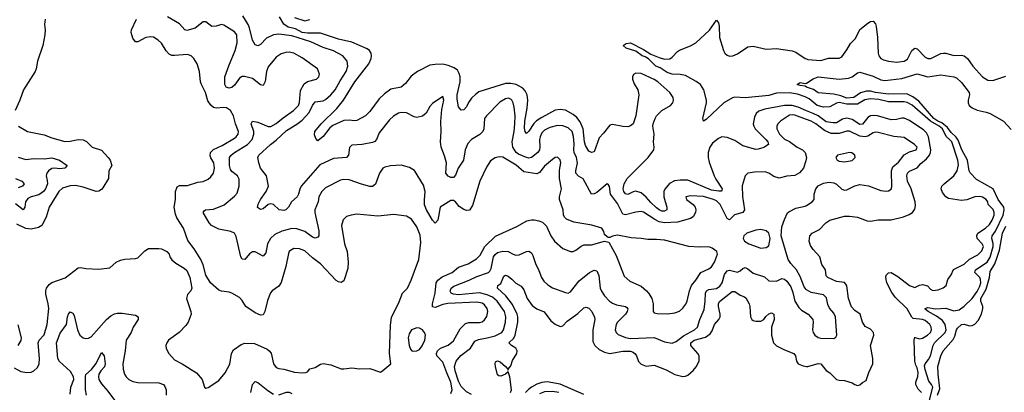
# Model space of a CAD drawing. Header units: inches. Extents: x 1552611 to 1694776, y 811966 to 917215.
# Tile 138 of 256: x 1593963 to 1601517, y 865212 to 868067. Entities that reach past the tile are written whole.
import ezdxf

# ---------------------------------------------------------------- set-up
doc = ezdxf.new("R2010")
doc.units = ezdxf.units.IN
doc.header["$MEASUREMENT"] = 0
doc.layers.add('B5896', color=7, linetype='Continuous')
doc.layers.add('B6806', color=7, linetype='Continuous')

msp = doc.modelspace()

# ---------------------------------------------------------------- linework, layer by layer
at = {"layer": 'B5896', "color": 5}
for points, elevation in [([(1593919.9, 865399.9), (1593971.3, 865370), (1594017.2, 865362.8), (1594050, 865366.4), (1594070, 865375.5), (1594098.4, 865401.6), (1594110.9, 865429.1), (1594114, 865470), (1594105.4, 865590), (1594112.6, 865610), (1594150, 865652.2), (1594173.8, 865730), (1594185.3, 865854.7), (1594182, 865890), (1594164, 865964), (1594163.5, 865990), (1594169.3, 866010.7), (1594190, 866038.6), (1594210, 866052), (1594310.6, 866089.4), (1594410, 866166), (1594430, 866167.7), (1594470, 866159.1), (1594570, 866154.9), (1594653.6, 866166.4), (1594704, 866210), (1594735.1, 866224.9), (1594770, 866231.8), (1594850, 866236.5), (1594870, 866242.6), (1594923.2, 866296.8), (1594950, 866313.8), (1595030, 866314.4), (1595050.6, 866310), (1595091, 866291), (1595108.7, 866270), (1595114.6, 866250), (1595130, 866227), (1595160.8, 866200.8), (1595223.4, 866163.4), (1595244.8, 866144.8), (1595268.5, 866090), (1595284, 866010), (1595274.8, 865990), (1595250, 865961.2), (1595242, 865930), (1595274.9, 865830), (1595277.1, 865810), (1595256.4, 865750), (1595237.5, 865722.5), (1595185.5, 865670), (1595103.8, 865610), (1595090.4, 865590), (1595084.4, 865570), (1595087.2, 865547.2), (1595108.2, 865510), (1595150, 865460.3), (1595210.2, 865430.2), (1595319.4, 865359.4), (1595363.1, 865310), (1595381, 865250), (1595390, 865244), (1595410, 865248), (1595490, 865302.4), (1595539.5, 865360.5), (1595573.9, 865426.1), (1595588.7, 865510), (1595604.2, 865535.8), (1595662.8, 865577.2), (1595690, 865587.9), (1595764.2, 865584.2), (1595862.2, 865542.2), (1595878, 865530), (1595891, 865511), (1595910, 865430.8), (1595930, 865401.3), (1595950, 865393.4), (1595990, 865389.2), (1596070, 865364.6), (1596130, 865359.6), (1596157.4, 865362.6), (1596171.3, 865368.7), (1596190, 865390.7), (1596230, 865402), (1596270, 865427.3), (1596290, 865431.8), (1596350, 865421.7), (1596430, 865391.3), (1596450, 865390.2), (1596510, 865400.2), (1596570, 865390.2), (1596650, 865394.7), (1596730, 865366), (1596750, 865379.1), (1596809.5, 865430), (1596799.8, 865510), (1596806.9, 865726.9), (1596815.4, 865784.6), (1596875.4, 865904.6), (1596899.8, 865970), (1596937.2, 866010), (1596966, 866070), (1597026, 866230), (1597041.4, 866358.6), (1597035.8, 866415.8), (1597010, 866479.7), (1596970, 866538), (1596930, 866561.7), (1596833.4, 866573.4), (1596710, 866561), (1596550, 866575.4), (1596504.7, 866570), (1596470, 866558.7), (1596445.8, 866534.2), (1596432.9, 866490), (1596455.8, 866350), (1596476.3, 866290), (1596483.7, 866210), (1596480, 866160), (1596450, 866064.5), (1596430, 866054), (1596410, 866057.6), (1596390, 866067.8), (1596270, 866196.8), (1596210, 866240.8), (1596150, 866294.8), (1596110, 866312.2), (1596066.8, 866313.2), (1596040.7, 866299.3), (1596030.2, 866289.8), (1596024.1, 866275.9), (1596004.2, 866175.8), (1595970, 866053.6), (1595950, 866025.1), (1595899.3, 865990), (1595886.2, 865973.8), (1595864.3, 865915.7), (1595844.2, 865830), (1595830, 865806), (1595810, 865802.6), (1595770, 865821.1), (1595697.6, 865870), (1595670, 865915.6), (1595650, 865937.4), (1595590, 865971.1), (1595570, 865978.3), (1595510, 865986.4), (1595490, 865994.8), (1595427.8, 866050), (1595391.2, 866110), (1595369.6, 866189.6), (1595352.3, 866230), (1595302, 866310), (1595253.9, 866373.9), (1595220.5, 866470), (1595168.7, 866548.7), (1595157, 866577), (1595148.3, 866630), (1595159.1, 866690), (1595158.2, 866750), (1595170, 866785.5), (1595190, 866795.2), (1595250, 866797.6), (1595330, 866820.9), (1595370, 866827.4), (1595410, 866846), (1595430, 866862), (1595449.8, 866890.2), (1595457.7, 866930), (1595452, 866970), (1595428.5, 867008.5), (1595424, 867024), (1595426.9, 867050), (1595448.4, 867071.6), (1595517.1, 867102.9), (1595610, 867158.9), (1595624.2, 867170), (1595638.2, 867190), (1595640.7, 867210), (1595618.5, 867270), (1595603.1, 867330), (1595578.9, 867370), (1595550.5, 867390.5), (1595530, 867395), (1595470, 867389.9), (1595450, 867394.8), (1595430, 867411.9), (1595405.7, 867445.7), (1595388.7, 867510), (1595356.8, 867570), (1595350.9, 867590), (1595342.4, 867670), (1595325.6, 867730), (1595299.6, 867770), (1595279.5, 867790), (1595250, 867801.1), (1595150, 867792.8), (1595130, 867793.8), (1595110, 867802.4), (1595087.5, 867827.5), (1595050, 867886.9), (1595026.3, 867910), (1594990, 867931.9), (1594970, 867936.8), (1594930, 867931.3), (1594870, 867896.8), (1594850, 867897.4), (1594830, 867925.1), (1594817.7, 867970), (1594820.7, 867990), (1594859.3, 868070)], 880), ([(1594157.3, 868070), (1594153.4, 868030), (1594158.4, 867990), (1594155.8, 867950), (1594140.4, 867870), (1594100.3, 867750), (1594090.2, 867689.8), (1594082, 867670), (1593992, 867530), (1593964.6, 867450), (1593928.5, 867371.5)], 880), ([(1597270, 865202.6), (1597280.9, 865230), (1597270.9, 865290), (1597239.7, 865359.7), (1597210, 865442.3), (1597162.3, 865490), (1597160.7, 865510), (1597167.5, 865530), (1597190.5, 865549.5), (1597250, 865573.9), (1597290, 865605.4), (1597342.7, 865697.3), (1597382.4, 865737.6), (1597410, 865746.7), (1597490, 865745.9), (1597510, 865752.1), (1597530, 865765.8), (1597547.8, 865792.2), (1597554.3, 865830), (1597550, 865852.6), (1597530, 865881.7), (1597510, 865894), (1597470, 865902.4), (1597248.4, 865891.6), (1597210, 865883.4), (1597150, 865861), (1597130, 865866.9), (1597128.9, 865888.9), (1597149.3, 865970), (1597157, 866050), (1597170.7, 866070), (1597203.3, 866096.7), (1597279.8, 866130), (1597330, 866170.9), (1597404.8, 866195.2), (1597466.4, 866233.6), (1597496.7, 866263.3), (1597532.8, 866330), (1597612.2, 866407.8), (1597777.1, 866482.9), (1597854.5, 866525.5), (1597890, 866534), (1597910, 866533.8), (1597946.1, 866526.1), (1597974.5, 866514.5), (1598003.9, 866483.9), (1598039.1, 866410), (1598066.3, 866370), (1598130, 866314.6), (1598190, 866290.4), (1598210, 866291.8), (1598230, 866301.7), (1598270, 866332.4), (1598290, 866342), (1598350, 866342.6), (1598450, 866368.5), (1598483, 866363), (1598540.2, 866260.2), (1598601.7, 866101.7), (1598643.6, 866063.6), (1598730, 866024.9), (1598771.7, 865990), (1598790, 865968.2), (1598812, 865930), (1598823.8, 865890), (1598824, 865830), (1598830, 865821), (1598854.4, 865814.4), (1598934, 865814), (1598990, 865819.5), (1599025.7, 865834.3), (1599050, 865855.3), (1599073.4, 865886.6), (1599083.5, 865910), (1599102.5, 865990), (1599118.4, 866030), (1599151.7, 866070), (1599190, 866128.7), (1599250, 866156.5), (1599270, 866173.4), (1599293.3, 866210), (1599316.2, 866270), (1599310.9, 866290.9), (1599276.5, 866316.5), (1599250, 866325.4), (1599175.6, 866324.4), (1599098, 866330), (1598910, 866377.3), (1598850, 866383.7), (1598782.4, 866382.4), (1598730, 866391.2), (1598654.1, 866394.1), (1598550, 866416.2), (1598512.4, 866407.6), (1598490, 866397.2), (1598479, 866399), (1598470, 866402), (1598450, 866422), (1598444.7, 866444.7), (1598429, 866469), (1598352.8, 866492.8), (1598215.3, 866515.3), (1598159.2, 866539.2), (1598144.5, 866550), (1598135.6, 866570), (1598133.3, 866610), (1598104.2, 866690), (1598104.5, 866710), (1598120.3, 866770), (1598105.6, 866850), (1598105.4, 866914.6), (1598113.5, 866970), (1598110, 866992.3), (1598090, 867014.7), (1598070, 867011.1), (1598050, 866995.4), (1597990, 866944.4), (1597950, 866895.2), (1597930, 866886.4), (1597830, 866902), (1597772.3, 866952.3), (1597670, 867013.5), (1597642.7, 867017.3), (1597610, 867008.6), (1597575.6, 866984.4), (1597543.8, 866936.2), (1597493.4, 866830), (1597435.8, 866644.2), (1597413, 866607), (1597390, 866603.5), (1597370, 866612.8), (1597335.7, 866635.7), (1597307.3, 866670), (1597290, 866680.4), (1597270, 866682), (1597189.3, 866630), (1597172.2, 866530), (1597150, 866508), (1597130, 866531.3), (1597085, 866610), (1597069.4, 866649.4), (1597067.5, 866687.5), (1597073.2, 866750), (1597059.8, 866799.8), (1596990.8, 866910.8), (1596954.1, 866934.1), (1596890, 866951.5), (1596807.6, 866947.6), (1596763.6, 866936.4), (1596750, 866928.7), (1596724.3, 866890), (1596693.9, 866806.1), (1596670, 866787.7), (1596650, 866788.9), (1596585.9, 866805.9), (1596490, 866839.8), (1596450, 866842.6), (1596423.7, 866836.3), (1596310, 866778.7), (1596280.2, 866750), (1596257.7, 866710), (1596253.4, 866670), (1596227.8, 866610), (1596226.2, 866590), (1596257.2, 866450), (1596257.4, 866410), (1596250, 866400.5), (1596230, 866392.4), (1596210, 866399.3), (1596150, 866444.9), (1596090, 866464.1), (1596050, 866465.8), (1595973.3, 866446.7), (1595920.3, 866419.7), (1595886.7, 866390), (1595865, 866350), (1595850, 866280.9), (1595830, 866255.1), (1595770, 866286.9), (1595750, 866286.9), (1595726.2, 866273.8), (1595690, 866229.5), (1595670, 866232), (1595658.9, 866250), (1595624.7, 866404.7), (1595611.4, 866431.4), (1595583.2, 866443.2), (1595490, 866462.2), (1595434.2, 866490), (1595415.7, 866510), (1595369.7, 866590), (1595376.9, 866603.1), (1595389, 866610), (1595450, 866615.2), (1595531.2, 866648.8), (1595610, 866713.6), (1595630, 866737.6), (1595647.1, 866790), (1595645.9, 866845.9), (1595632.6, 866870), (1595590, 866902.8), (1595579.6, 866919.6), (1595572.4, 866950), (1595571.9, 867010), (1595585.3, 867030), (1595609.8, 867050), (1595710, 867110.1), (1595745.2, 867150), (1595759.6, 867190), (1595758, 867210), (1595738, 867270), (1595748, 867290), (1595790, 867282.2), (1595870, 867247.7), (1595890, 867248.2), (1595930, 867270.8), (1595984.4, 867315.6), (1596063.7, 867370), (1596102, 867410), (1596108.3, 867431.7), (1596116.7, 867523.3), (1596144.4, 867575.6), (1596170, 867594.2), (1596240.9, 867610), (1596258, 867630), (1596262, 867650), (1596247.6, 867690), (1596130, 867774.5), (1596066, 867810), (1596030, 867817.8), (1596003.7, 867816.3), (1595970, 867806), (1595930, 867779.7), (1595870, 867705.1), (1595856.6, 867670), (1595845.9, 867594.1), (1595830, 867563.5), (1595810, 867566.8), (1595750, 867617.2), (1595687.3, 867632.7), (1595670, 867631.8), (1595650, 867619.8), (1595610, 867564.8), (1595590, 867547.8), (1595570, 867542.8), (1595547.8, 867550), (1595535.6, 867570), (1595537.8, 867630), (1595567.1, 867712.9), (1595616.5, 867830), (1595630.7, 867890.7), (1595628.3, 867950), (1595610, 867974), (1595530, 868025.1), (1595510, 868029.8), (1595470, 868018.3), (1595435.8, 868015.8), (1595390, 868050.8), (1595370, 868049.8), (1595310, 868000.9), (1595244.7, 867984.7), (1595229.8, 867989.8), (1595190, 868035.6), (1595095.6, 868090)], 860), ([(1600000, 867302.6), (1599910, 867335.9), (1599890, 867338.5), (1599870, 867334.9), (1599800.3, 867290), (1599778.5, 867270), (1599771.1, 867250), (1599772.7, 867230), (1599792.6, 867190), (1599830, 867152.6), (1599870, 867132.9), (1599928.7, 867090), (1599969.4, 867069.4), (1599989.3, 867049.3), (1599999.2, 867010), (1599995.5, 866984.5), (1599975.6, 866930), (1599946.6, 866893.4), (1599910, 866872.3), (1599850, 866867.1), (1599790, 866853.7), (1599750, 866865.1), (1599710, 866891.1), (1599681.8, 866901.8), (1599600.5, 866899.5), (1599550, 866889.6), (1599528.5, 866870), (1599507.3, 866792.7), (1599508.1, 866711.9), (1599523.5, 866610), (1599510.6, 866589.4), (1599448, 866572), (1599410, 866533.3), (1599390, 866544.4), (1599338.1, 866650), (1599310, 866678.3), (1599286, 866690), (1599210, 866710.9), (1599110, 866716.2), (1599074, 866710), (1599078.4, 866690), (1599131, 866651), (1599146.4, 866630), (1599151, 866610), (1599147.8, 866590), (1599130, 866556.8), (1599110, 866544.5), (1599010, 866515), (1598910, 866511.2), (1598870, 866519), (1598835, 866535), (1598750, 866592.3), (1598730, 866595.9), (1598690, 866593.2), (1598610, 866570.5), (1598590, 866577.1), (1598550, 866657.4), (1598497, 866730), (1598488.2, 866788.2), (1598481.2, 866801.2), (1598470, 866809.5), (1598390, 866742), (1598370, 866732.8), (1598349.2, 866730), (1598286.4, 866846.4), (1598250, 866869), (1598230.7, 866890), (1598228.6, 866910), (1598242.1, 866970), (1598235.6, 867010), (1598217.1, 867050), (1598213.5, 867070), (1598216.9, 867116.9), (1598212.1, 867172.1), (1598200.5, 867210), (1598170, 867238.9), (1598130, 867253.4), (1598090, 867255.2), (1598030, 867240.8), (1597990, 867221.4), (1597970, 867199.3), (1597956.2, 867170), (1597951.9, 867148.1), (1597954.7, 867090), (1597951.3, 867068.7), (1597939.3, 867050), (1597890, 867011.5), (1597870, 867005.7), (1597850, 867011.6), (1597790, 867036), (1597771.1, 867050), (1597747.4, 867090), (1597741, 867130), (1597757.3, 867210), (1597763, 867270), (1597763.2, 867330), (1597756, 867396), (1597749.2, 867429.2), (1597738.2, 867450), (1597730, 867458.2), (1597710, 867464.4), (1597690, 867460.3), (1597645.7, 867434.3), (1597543.6, 867330), (1597529.2, 867310), (1597524.7, 867230), (1597515.2, 867210), (1597492.1, 867187.9), (1597430, 867147.6), (1597401.7, 867118.3), (1597381.7, 867070), (1597367.7, 866990), (1597327.6, 866930), (1597305.4, 866874.6), (1597290, 866858.7), (1597270, 866858.9), (1597250, 866866.9), (1597232.8, 866890), (1597236.2, 866970), (1597223.3, 867023.3), (1597196, 867090), (1597190.7, 867130), (1597197.7, 867210), (1597193, 867287), (1597201.3, 867378.7), (1597216.3, 867450), (1597210, 867479), (1597130, 867425.1), (1597110, 867400.7), (1597081.5, 867350), (1597052.8, 867327.2), (1597010, 867318), (1596990, 867322.2), (1596930, 867352), (1596890, 867356), (1596870, 867349.8), (1596830, 867328.5), (1596799.3, 867300.7), (1596720.1, 867199.9), (1596699.7, 867150), (1596686.6, 867133.4), (1596670, 867125), (1596590, 867110.6), (1596510, 867104.7), (1596492.7, 867087.3), (1596485.2, 867030), (1596470, 867011.2), (1596370, 867002), (1596264.6, 866955.4), (1596122.4, 866790), (1596110.9, 866769.1), (1596101.4, 866730), (1596090.6, 866709.4), (1596048.2, 866670), (1596025.3, 866630), (1596004.4, 866610), (1595990, 866603.5), (1595954, 866610), (1595910, 866649.7), (1595890, 866656.5), (1595868.2, 866650), (1595830, 866617), (1595810, 866612.7), (1595787.3, 866627.3), (1595792.9, 866652.9), (1595809.8, 866690), (1595854.2, 866750), (1595871, 866791), (1595856.9, 866870), (1595811, 866930), (1595796.4, 866970), (1595789.8, 867010), (1595797.4, 867030), (1595888.2, 867111.8), (1595930, 867142.9), (1596010, 867218.4), (1596090, 867265.6), (1596130, 867298.1), (1596184.3, 867355.7), (1596210.4, 867409.6), (1596230, 867438.2), (1596290, 867445.9), (1596310, 867455.9), (1596350, 867490.1), (1596382.2, 867530), (1596420.5, 867599.5), (1596467.3, 867670), (1596481.4, 867710), (1596476.1, 867750), (1596441.7, 867790), (1596370, 867829.2), (1596290, 867854.9), (1596197, 867897), (1596050, 867943.9), (1595950, 867957.3), (1595910, 867951.7), (1595855.4, 867924.6), (1595810, 867877.8), (1595790, 867867.8), (1595770, 867874), (1595748.5, 867910), (1595725.1, 868005.1), (1595714.6, 868030), (1595675.8, 868095.8)], 840), ([(1600000, 867369.5), (1599936, 867396), (1599890, 867408.8), (1599830.9, 867409.1), (1599678.7, 867381.3), (1599635.1, 867364.9), (1599612.5, 867347.5), (1599599.7, 867320.3), (1599590.7, 867270), (1599594.6, 867250), (1599605.1, 867230), (1599688.4, 867150), (1599701.8, 867130), (1599707.6, 867110), (1599673, 867087), (1599630, 867073.8), (1599610, 867072.6), (1599510, 867101.3), (1599450, 867141.5), (1599390, 867164.2), (1599350, 867168.4), (1599323.2, 867156.8), (1599278.8, 867121.2), (1599257, 867090), (1599245.5, 867050), (1599245.9, 867010), (1599254.1, 866974.1), (1599291.5, 866870), (1599303.9, 866843.9), (1599353.6, 866770), (1599350, 866759.3), (1599345.9, 866754.1), (1599327.8, 866752.2), (1599270, 866760.9), (1599090, 866837.9), (1599030, 866838.4), (1598988, 866832), (1598948.5, 866811.5), (1598911.6, 866768.4), (1598905, 866750), (1598904.2, 866710), (1598928.6, 866630), (1598929.2, 866610.8), (1598910, 866599.9), (1598890, 866600.7), (1598870, 866609.4), (1598850, 866625.9), (1598805.8, 866665.8), (1598770, 866706.9), (1598730, 866740.5), (1598690, 866753.1), (1598670, 866749), (1598630, 866726.4), (1598610, 866732.9), (1598598.4, 866750), (1598592.2, 866770), (1598599.4, 866810), (1598623.9, 866850), (1598784.7, 867010), (1598827.4, 867070), (1598830.9, 867090), (1598825.3, 867130), (1598829.8, 867189.8), (1598820.4, 867250), (1598822.6, 867270), (1598837.3, 867310), (1598849.7, 867330), (1598889.8, 867370), (1598955.8, 867410), (1598974.5, 867430), (1598979.6, 867450), (1598976.9, 867470), (1598951.6, 867510), (1598859.7, 867590), (1598830, 867608.7), (1598730, 867655.8), (1598690, 867657.4), (1598672.1, 867647.9), (1598663.9, 867630), (1598664.5, 867610), (1598676.7, 867576.7), (1598704.7, 867530), (1598712.3, 867490), (1598688.9, 867330), (1598670.3, 867270), (1598650, 867254), (1598630, 867246.6), (1598590, 867247.8), (1598510, 867264.5), (1598490, 867258), (1598443.2, 867196.8), (1598410, 867161.7), (1598370, 867055.1), (1598350.2, 867049.8), (1598330, 867060.4), (1598302.8, 867102.8), (1598295.6, 867130), (1598287.3, 867230), (1598263.5, 867283.5), (1598236.8, 867316.8), (1598210, 867341.2), (1598150, 867372.8), (1598110, 867379.1), (1598070, 867372.7), (1597970, 867318.3), (1597929, 867291), (1597908.6, 867271.4), (1597870, 867211.8), (1597850, 867194.3), (1597839.8, 867210), (1597836, 867236), (1597839.7, 867290), (1597857.4, 867390), (1597860.4, 867450), (1597857.2, 867490), (1597842.2, 867522.2), (1597823, 867543), (1597772.6, 867570), (1597730, 867578.6), (1597690, 867578.8), (1597486.7, 867513.3), (1597462.5, 867497.5), (1597430, 867464.8), (1597406.6, 867433.4), (1597390, 867398.9), (1597370, 867376.9), (1597350, 867374.7), (1597330, 867399.5), (1597318.7, 867458.7), (1597319.7, 867490), (1597342.7, 867590), (1597341.6, 867630), (1597335.7, 867655.7), (1597320.9, 867680.9), (1597297.5, 867697.5), (1597250, 867717), (1597210, 867725.2), (1597150, 867724.4), (1597110, 867717.3), (1597013.8, 867670), (1596965.9, 867634.1), (1596923, 867577), (1596890.6, 867550), (1596810, 867533.5), (1596760.7, 867499.3), (1596720.7, 867459.3), (1596650, 867363), (1596617.1, 867330), (1596550, 867295.1), (1596530, 867291.3), (1596490, 867296.4), (1596450, 867293.6), (1596364.7, 867255.3), (1596342.5, 867237.5), (1596290, 867171.2), (1596250, 867139.3), (1596235.9, 867155.9), (1596224.4, 867184.4), (1596226, 867210), (1596275.8, 867270), (1596394.8, 867385.2), (1596447.2, 867450), (1596534.6, 867590), (1596641.1, 867730), (1596659.2, 867770), (1596662.9, 867790), (1596660.3, 867810), (1596647.4, 867830), (1596630, 867843.5), (1596510, 867894.5), (1596410, 867917.3), (1596270, 867964.5), (1596170, 867964.4), (1596131.1, 867970), (1596078.1, 867998.1), (1596022.4, 868010), (1595990, 868031.7), (1595955.8, 868090)], 820), ([(1596070, 868084.9), (1596150, 868058), (1596190, 868067.4)], 820), ([(1600000, 867470.1), (1599990, 867475.4), (1599930, 867496.8), (1599870, 867505.7), (1599770, 867504.3), (1599710, 867486.6), (1599530, 867467.3), (1599450, 867472.7), (1599431.1, 867468.9), (1599364.5, 867430), (1599230, 867301), (1599208.5, 867288.5), (1599204.8, 867310), (1599232.8, 867430), (1599233.3, 867450), (1599212.8, 867530), (1599185.2, 867570), (1599153.5, 867593.5), (1599070, 867639.7), (1599030, 867648), (1598970, 867648.6), (1598930, 867663.2), (1598876.9, 867696.9), (1598844.7, 867710), (1598786.1, 867766.1), (1598762, 867782), (1598739.3, 867790), (1598690, 867827), (1598615.1, 867850), (1598594, 867870), (1598615.6, 867884.4), (1598650, 867888.5), (1598750, 867838.9), (1598804, 867804), (1598870, 867776.2), (1598910, 867765.2), (1598950, 867767.1), (1598970, 867778.9), (1599010, 867823.1), (1599025.9, 867834.1), (1599110, 867866.3), (1599150.6, 867889.4), (1599254.4, 867985.6), (1599310, 868063.8), (1599323.4, 868043.4), (1599330, 868018), (1599331.7, 867930), (1599362.8, 867830), (1599373.7, 867810), (1599390, 867794.9), (1599410, 867787.6), (1599434, 867790), (1599470, 867804.9), (1599550, 867859.7), (1599590, 867863.8), (1599690, 867842.4), (1599770, 867845.8), (1599890, 867829.4), (1599918.1, 867818.1), (1599990.3, 867770), (1600000, 867766.1)], 780), ([(1600000, 867549.7), (1599999, 867550), (1599990, 867557.2), (1599950, 867562), (1599929.3, 867570), (1599950, 867584.9), (1599990, 867577.1), (1599999.7, 867580.3), (1600000, 867580.6)], 760), ([(1593953.4, 867250), (1594022.8, 867210), (1594150, 867184), (1594210, 867161.5), (1594310, 867134.6), (1594350, 867135.2), (1594410, 867148.5), (1594450, 867145.2), (1594474, 867134), (1594519.1, 867090), (1594590, 867066.4), (1594642.3, 867010), (1594655.6, 866990), (1594668.5, 866950), (1594646, 866910), (1594643.8, 866850), (1594601.2, 866778.8), (1594590, 866765.1), (1594570, 866752.4), (1594550, 866750.8), (1594450, 866784.8), (1594390, 866795.3), (1594350, 866794.8), (1594290, 866776.2), (1594261.8, 866750), (1594188.3, 866630), (1594166.4, 866553.6), (1594133.4, 866490), (1594106.4, 866473.6), (1594050, 866461.2), (1594010, 866466.6), (1593941.1, 866501.1)], 880), ([(1593950, 867012.7), (1594010, 866995.5), (1594070, 867003.7), (1594150, 867001), (1594210, 867009.4), (1594267, 866990), (1594326, 866950), (1594310, 866929.1), (1594270, 866925), (1594230, 866929.9), (1594210, 866926.5), (1594184.7, 866910), (1594170.2, 866890), (1594165.5, 866870), (1594174.4, 866834.4), (1594175.3, 866810), (1594161.2, 866770), (1594145.5, 866750), (1594110, 866723.6), (1594050, 866710.5), (1594023.9, 866696.1), (1594007.9, 866670), (1594001.7, 866630), (1593990, 866609.8), (1593930, 866655.6)], 860), ([(1593930, 866850.8), (1593979.3, 866830), (1593995.8, 866810), (1593984.6, 866790), (1593950, 866778.6)], 840), ([(1600000, 865997.4), (1599998.3, 865998.3), (1599980.7, 866020.7), (1599950, 866099.3), (1599923.6, 866150), (1599878.7, 866198.7), (1599858, 866230), (1599805.2, 866410), (1599810, 866479.1), (1599830, 866534.8), (1599853.8, 866586.2), (1599864.9, 866595.1), (1599917.6, 866622.4), (1599990, 866638.5), (1600000, 866644.3)], 840), ([(1597430, 865194.8), (1597390, 865216.2), (1597350, 865256.5), (1597330, 865296.8), (1597303.3, 865376.7), (1597299.6, 865410), (1597312.5, 865450), (1597347, 865493), (1597420.9, 865550), (1597455.4, 865604.6), (1597483.7, 865616.3), (1597550, 865627.9), (1597610, 865645), (1597661.7, 865670), (1597675.6, 865690), (1597691.4, 865750), (1597693, 865790), (1597682.5, 865830), (1597625.1, 865910), (1597590, 865940.1), (1597550, 865959.6), (1597490, 865972.9), (1597330, 865959.4), (1597290, 865963.2), (1597273.1, 865970), (1597266.5, 865986.5), (1597274.2, 866010), (1597294.4, 866025.6), (1597411, 866070), (1597470, 866100.1), (1597559.3, 866130), (1597570, 866140.2), (1597579.3, 866160.7), (1597596.9, 866250), (1597610, 866268.3), (1597630, 866282.7), (1597670, 866293.8), (1597710, 866290.1), (1597750, 866269.1), (1597770, 866263.5), (1597794.1, 866265.9), (1597850, 866291.2), (1597870, 866294), (1597890, 866279.5), (1597900.5, 866260.5), (1597919.8, 866199.8), (1597946.1, 866146.1), (1597965.2, 866090), (1597983, 866063), (1598014, 866034), (1598052, 866012), (1598150, 865975.6), (1598170, 865971.8), (1598190, 865981.3), (1598255.3, 866064.7), (1598335.1, 866130), (1598370, 866147.4), (1598390, 866143.1), (1598407, 866107), (1598417.5, 866010), (1598426.5, 865986.5), (1598450.2, 865950), (1598487.9, 865910), (1598510, 865895.2), (1598542.4, 865882.4), (1598610.2, 865870.2), (1598622, 865862), (1598629.1, 865850), (1598624, 865830), (1598611.4, 865810), (1598550.2, 865750), (1598538.2, 865730), (1598532.1, 865690), (1598538.6, 865670), (1598554.9, 865654.9), (1598611.3, 865631.3), (1598650, 865623.7), (1598830.6, 865630.6), (1598910, 865598.5), (1598970, 865589.2), (1599000.4, 865599.6), (1599055.6, 865644.4), (1599140.8, 865690), (1599162.6, 865710), (1599180.2, 865770), (1599214.1, 865845.9), (1599222.3, 865910), (1599223.7, 865970), (1599232.1, 865987.9), (1599250, 865999.3), (1599310, 866007), (1599335, 866025), (1599352.3, 866050), (1599370, 866114.2), (1599390, 866142.2), (1599410, 866148.5), (1599470, 866133.4), (1599490, 866142.9), (1599510, 866160.6), (1599530, 866167.1), (1599550, 866157.8), (1599590, 866124.7), (1599676.5, 866096.5), (1599710, 866066.4), (1599770, 866062.4), (1599810, 866084), (1599830, 866078.4), (1599850, 866063.1), (1599880.5, 866020.5), (1599896, 865976), (1599910, 865910.7), (1599941.8, 865861.8), (1599960.8, 865840.8), (1600000, 865817.7)], 840), ([(1597728.8, 865210), (1597734.9, 865230), (1597722.6, 865330), (1597710, 865367.6), (1597690.4, 865350), (1597655.1, 865335.1), (1597638, 865338), (1597630, 865344.5), (1597612.6, 865410), (1597609.7, 865430.3), (1597614, 865446), (1597630, 865453.1), (1597650, 865444.4), (1597690.2, 865410), (1597709.1, 865390), (1597710, 865382), (1597711.1, 865390), (1597730, 865414.3), (1597743.6, 865456.4), (1597777.9, 865510), (1597779.9, 865530), (1597769, 865550), (1597735.1, 865570), (1597716.9, 865590), (1597753.6, 865626.4), (1597765.2, 865650), (1597784.1, 865750), (1597784, 865790), (1597778.4, 865810), (1597744.7, 865884.7), (1597691.8, 865951.8), (1597628.5, 866010), (1597631.6, 866030), (1597653.5, 866046.5), (1597678.3, 866101.7), (1597690, 866110.4), (1597710, 866100.8), (1597739.7, 866079.7), (1597770, 866048.9), (1597810, 866024.9), (1597830, 865997.1), (1597855.9, 865930), (1597895.8, 865875.8), (1597930, 865851.6), (1597988, 865828), (1598038.8, 865758.8), (1598070, 865734.7), (1598110, 865714.6), (1598130, 865721.1), (1598164.5, 865755.5), (1598243.9, 865816.1), (1598290, 865859.6), (1598310, 865864.9), (1598330, 865856), (1598353.4, 865830), (1598372.5, 865787.5), (1598374.4, 865770), (1598359.4, 865690), (1598360.7, 865600.7), (1598375.2, 865570), (1598410, 865539.7), (1598450, 865519.8), (1598490, 865508.9), (1598590, 865526.6), (1598650, 865526.4), (1598670, 865518.4), (1598685.1, 865505.1), (1598695.5, 865490), (1598710, 865448.5), (1598730, 865426.5), (1598770, 865412.3), (1598830, 865418.5), (1598923.5, 865383.5), (1598990, 865348), (1599050, 865332.4), (1599070, 865334.9), (1599090, 865344), (1599130, 865378.3), (1599153, 865407), (1599175, 865450), (1599176.2, 865490), (1599166.8, 865510), (1599112.3, 865570), (1599111.8, 865590), (1599136.8, 865610), (1599224.8, 865635.2), (1599260.6, 865659.4), (1599276.4, 865683.6), (1599293.3, 865730), (1599327.1, 865770), (1599336, 865790), (1599337.6, 865810), (1599324.2, 865870), (1599325.2, 865890), (1599331.9, 865908.1), (1599430, 865984.2), (1599450, 865984.2), (1599490, 865955.8), (1599523.4, 865943.4), (1599534.3, 865934.3), (1599558.5, 865890), (1599564.6, 865870), (1599568.9, 865788.9), (1599579.6, 865770), (1599590, 865762.3), (1599610, 865756.6), (1599650, 865756.3), (1599671.8, 865768.2), (1599687.7, 865792.3), (1599710, 865813.6), (1599730, 865821.5), (1599750, 865810.3), (1599750.9, 865770), (1599732.1, 865710), (1599731.5, 865650), (1599747.4, 865590), (1599768.6, 865568.6), (1599830, 865536.2), (1599902.6, 865510), (1599915.8, 865490), (1599922.9, 865450), (1599936.5, 865430), (1599974.5, 865414.5), (1600000, 865410.3)], 820), ([(1594350, 865198), (1594356.1, 865250), (1594377.9, 865310), (1594374.6, 865330), (1594351.4, 865370), (1594267, 865447), (1594255.5, 865470), (1594245, 865590), (1594274.4, 865665.6), (1594321.4, 865730), (1594330, 865790.8), (1594336.4, 865810), (1594350, 865828.5), (1594370, 865818.7), (1594379.6, 865799.6), (1594405.4, 865690), (1594422.8, 865650), (1594449.3, 865629.3), (1594470, 865624.7), (1594490, 865626), (1594510, 865635.9), (1594629.9, 865770.1), (1594662.7, 865797.3), (1594690, 865813), (1594710, 865817.7), (1594750, 865817.1), (1594850, 865802.3), (1594870.5, 865790), (1594871.8, 865770), (1594833, 865710), (1594819.1, 865670), (1594780.2, 865610), (1594771.2, 865530), (1594752.8, 865430), (1594755.6, 865390), (1594767.5, 865350), (1594779.2, 865330), (1594798.9, 865310), (1594830, 865293.8), (1594870, 865287.6), (1595030, 865283.9), (1595066, 865270), (1595077, 865257), (1595087.7, 865230), (1595086, 865190)], 860), ([(1593948.8, 865728.8), (1593974.4, 865630), (1593971.7, 865608.3), (1593948.4, 865570)], 880), ([(1594475.8, 865190), (1594466.6, 865230), (1594467, 865333), (1594470.9, 865349.1), (1594513.1, 865386.9), (1594550, 865433.1), (1594590, 865516.3), (1594610, 865490.7), (1594618.1, 865430), (1594612.1, 865407.9), (1594584.1, 865375.9), (1594569.6, 865350.4), (1594566.7, 865330), (1594571, 865310), (1594590, 865277.3), (1594639.6, 865219.6), (1594690, 865150.8)], 840), ([(1595735.8, 865210), (1595750, 865271), (1595770, 865293.4), (1595790, 865286.7), (1595866.1, 865226.1), (1595910, 865196.9)], 860), ([(1598290, 865193.4), (1598110, 865273.5), (1598010, 865291.9), (1597970, 865286.8), (1597930, 865272.7), (1597890, 865250.9), (1597867.2, 865232.8), (1597844.1, 865210)], 820), ([(1595950, 865192.4), (1596010, 865212.8), (1596030, 865211.8), (1596050, 865202.7)], 860), ([(1598100.4, 865210), (1598050, 865218.8), (1597990, 865215), (1597950, 865198.8)], 840)]:
    msp.add_lwpolyline(points, dxfattribs=dict(at, elevation=elevation))
for points, elevation in [([(1599650, 866459.2), (1599610, 866453.8), (1599542, 866430), (1599517.6, 866410), (1599514, 866390), (1599524.4, 866370), (1599556.3, 866350), (1599650, 866317.3), (1599690, 866320.3), (1599710, 866334.4), (1599721.1, 866390), (1599711.4, 866431.4), (1599689.8, 866449.8)], 860), ([(1597010, 865704.7), (1596970, 865689.4), (1596950, 865659), (1596944.4, 865630), (1596950.4, 865570), (1596961.5, 865541.5), (1596970.3, 865530.3), (1596985.7, 865525.7), (1597010, 865528.4), (1597030, 865540.3), (1597050, 865568), (1597070, 865611), (1597076.3, 865650), (1597069.6, 865670), (1597054, 865690), (1597030, 865703)], 880)]:
    msp.add_lwpolyline(points, close=True, dxfattribs=dict(at, elevation=elevation))
at = {"layer": 'B6806', "color": 5}
for points, elevation in [([(1600000, 867766.1), (1600010, 867762.1), (1600110, 867753.8), (1600167.4, 867772.6), (1600250, 867773.4), (1600270, 867782.6), (1600310, 867834.9), (1600336.3, 867883.7), (1600376.9, 867923.1), (1600410, 867991.3), (1600470, 868039.7), (1600490, 868052.6), (1600510, 868056.5), (1600530, 868036.3), (1600534.9, 868014.9), (1600545.2, 867930), (1600549.1, 867810), (1600553.7, 867790), (1600570.4, 867770), (1600590, 867760.7), (1600630, 867749.5), (1600690, 867742.6), (1600750, 867750.2), (1600774.4, 867765.6), (1600808.8, 867831.2), (1600830, 867847.8), (1600850, 867843), (1600910, 867778.6), (1600930, 867768.6), (1600953.6, 867770), (1601030, 867807.4), (1601050, 867811.6), (1601070, 867810.9), (1601130, 867793.7), (1601190, 867795.3), (1601210, 867791), (1601236.2, 867770), (1601277.1, 867710), (1601350, 867630.3), (1601390, 867604.7), (1601430, 867600.2), (1601530, 867634)], 780), ([(1600000, 867580.6), (1600050, 867614), (1600089.8, 867630.2), (1600250, 867612.2), (1600322.2, 867617.8), (1600349.8, 867630.2), (1600390, 867660.3), (1600410, 867664), (1600510, 867634.1), (1600570, 867605.6), (1600600.6, 867600.6), (1600730, 867617.4), (1600850, 867651), (1600930, 867628.6), (1601030, 867643.9), (1601130, 867628.9), (1601150, 867621.1), (1601190, 867585.7), (1601246.9, 867510), (1601249.2, 867490), (1601239.1, 867450), (1601239.3, 867430), (1601247.9, 867410), (1601270, 867390.8), (1601310, 867372.7), (1601378.8, 867358.8), (1601407.7, 867347.7), (1601510, 867290.3), (1601570, 867226.7)], 760), ([(1600922.3, 865070), (1600968.6, 865250), (1600959, 865270), (1600937.3, 865297.3), (1600910, 865385.5), (1600906.2, 865413.8), (1600910.7, 865430), (1600936.8, 865463.2), (1600950.2, 865489.8), (1600970.6, 865570), (1600980.9, 865590), (1601063.8, 865670), (1601072.2, 865690), (1601063, 865730), (1601042.8, 865762.8), (1600996.2, 865796.2), (1600932.3, 865830), (1600910, 865849), (1600910, 865852.7), (1600930, 865861.8), (1600990, 865852.1), (1601070, 865856), (1601130, 865834.6), (1601170, 865844.1), (1601210, 865871.3), (1601270, 865930.6), (1601310, 865984.7), (1601330, 866025.9), (1601336.1, 866050), (1601335.4, 866075.4), (1601330, 866091.9), (1601290.7, 866130), (1601296.2, 866150), (1601385.3, 866210), (1601410, 866246.1), (1601431.8, 866330), (1601431.6, 866351.6), (1601422.5, 866390), (1601425.4, 866410), (1601450, 866447.2), (1601509.9, 866570), (1601517.1, 866610), (1601514.3, 866630), (1601470, 866690), (1601431.9, 866770), (1601302.9, 866842.9), (1601254.5, 866894.5), (1601247.1, 866910), (1601235.3, 866990), (1601192.6, 867070), (1601162.7, 867142.7), (1601147.2, 867167.2), (1601110, 867201.8), (1601080.9, 867240.9), (1601037.6, 867277.6), (1601008.2, 867290), (1600977.6, 867310), (1600861.8, 867441.8), (1600816.4, 867476.4), (1600770, 867497.7), (1600630, 867496.6), (1600530, 867508.2), (1600490, 867518.6), (1600460.7, 867519.3), (1600414.6, 867505.4), (1600363.1, 867470), (1600310, 867466.2), (1600263.2, 867483.2), (1600210, 867495.4), (1600090, 867506), (1600052.2, 867532.2), (1600000, 867549.7)], 760), ([(1600882.8, 865210), (1600856.6, 865236.6), (1600839.1, 865270), (1600837.7, 865290), (1600853.2, 865333.2), (1600857.3, 865362.7), (1600850, 865398.9), (1600838.6, 865418.6), (1600830.7, 865450), (1600826, 865610), (1600830, 865634), (1600831, 865631), (1600870, 865621.1), (1600890, 865627.3), (1600928.4, 865650), (1600950, 865670.4), (1600958.8, 865690), (1600957.4, 865710), (1600945.5, 865730), (1600910, 865760.5), (1600890, 865769.9), (1600817.7, 865777.7), (1600807, 865787), (1600771.7, 865850), (1600681.1, 865941.1), (1600655.2, 865975.2), (1600615.1, 866050), (1600607.2, 866090), (1600611.1, 866108.9), (1600630, 866127.3), (1600650, 866128.4), (1600699.6, 866099.6), (1600789.4, 866030), (1600830, 866014.5), (1600867.6, 866032.4), (1600890, 866037.7), (1600926.8, 866026.8), (1600950, 866002.7), (1600970, 865991.3), (1601010, 865996), (1601049.2, 866010.8), (1601070.9, 866030), (1601085, 866075), (1601109, 866111), (1601127.3, 866152.7), (1601210, 866194.1), (1601250, 866230.5), (1601314.8, 866265.2), (1601344.1, 866295.9), (1601358.4, 866330), (1601347.9, 866350), (1601310.4, 866390), (1601306, 866414), (1601313, 866430), (1601372.5, 866470), (1601402.7, 866497.3), (1601424.7, 866530), (1601439.9, 866570), (1601440.6, 866590), (1601432.9, 866612.9), (1601394.8, 866650), (1601389.8, 866670), (1601378, 866690), (1601350, 866708.2), (1601330, 866712.3), (1601290, 866710.4), (1601230, 866686.2), (1601190, 866681.6), (1601090, 866696), (1601068.9, 866708.9), (1601042.3, 866742.3), (1601033.8, 866770), (1601038.6, 866790), (1601055.3, 866810), (1601130.6, 866869.4), (1601156.1, 866910), (1601165.8, 866954.2), (1601162, 866990), (1601114.4, 867130), (1601097.6, 867150), (1601070.6, 867170.6), (1601042.3, 867230), (1601018.6, 867250), (1600950.4, 867290), (1600810, 867412.5), (1600771.5, 867431.5), (1600750, 867437), (1600630, 867437.7), (1600554.9, 867454.9), (1600490, 867461.1), (1600446.2, 867453.8), (1600390, 867418.6), (1600310, 867419.5), (1600250, 867433.4), (1600230, 867428.6), (1600179.8, 867400.2), (1600130, 867396.1), (1600082.1, 867410), (1600019.6, 867459.6), (1600000, 867470.1)], 780), ([(1600000, 865410.3), (1600010, 865408.6), (1600090, 865431.9), (1600109.1, 865429.1), (1600150, 865377.3), (1600179.9, 865359.9), (1600230, 865310.7), (1600250, 865304.4), (1600290, 865303), (1600350, 865284.7), (1600370, 865270.2), (1600390, 865264.2), (1600410, 865269.1), (1600430, 865287), (1600457.5, 865302.5), (1600477.9, 865362.1), (1600509, 865430), (1600509.8, 865470), (1600491.8, 865570), (1600515.9, 865650), (1600514.8, 865670), (1600490, 865696.1), (1600450, 865715.4), (1600428.5, 865748.5), (1600410.7, 865810), (1600370, 865837.4), (1600346.2, 865866.2), (1600320.9, 865930), (1600308.1, 866028.1), (1600301.2, 866041.2), (1600290, 866052.4), (1600230, 866060.2), (1600162.4, 866090), (1600150, 866103.6), (1600144.5, 866150), (1600118, 866190), (1600101.8, 866250), (1600050, 866306), (1600030, 866337.6), (1600021, 866370), (1600024.8, 866410), (1600044.2, 866430), (1600100.6, 866459.4), (1600149.2, 866510), (1600179, 866530), (1600290, 866562.4), (1600330, 866562.4), (1600390, 866553.4), (1600465.6, 866525.6), (1600490, 866524.2), (1600550, 866533.6), (1600650, 866534.2), (1600744.1, 866555.9), (1600787.1, 866572.9), (1600811.8, 866588.2), (1600830, 866614.8), (1600835.7, 866644.3), (1600834, 866670), (1600803.5, 866770), (1600774, 866830), (1600769.4, 866870.6), (1600775.4, 866890), (1600790, 866905.8), (1600849.4, 866930.6), (1600876.3, 866963.7), (1600920.1, 866999.9), (1600942.9, 867030), (1600951.4, 867050), (1600952.6, 867070), (1600936.3, 867170), (1600921.1, 867201.1), (1600900.3, 867220.3), (1600790, 867293.6), (1600750, 867311.9), (1600730, 867313.4), (1600690, 867302), (1600650, 867299.9), (1600544.7, 867330), (1600510, 867333.6), (1600490, 867329), (1600470, 867316.7), (1600430, 867266.2), (1600410, 867264.4), (1600350, 867303), (1600310, 867311.4), (1600276.1, 867303.9), (1600230, 867277.2), (1600203, 867277), (1600150, 867285), (1600090, 867329), (1600050, 867348.8), (1600000, 867369.5)], 820), ([(1600000, 866644.3), (1600043.9, 866670), (1600057.7, 866690), (1600058.3, 866730), (1600070.8, 866770), (1600090, 866794.4), (1600130, 866814.8), (1600170, 866820.9), (1600210, 866816.6), (1600230, 866805.8), (1600270, 866767.9), (1600290, 866760.7), (1600310, 866763.2), (1600370, 866794.8), (1600410, 866804), (1600474.9, 866794.9), (1600570, 866758.7), (1600610, 866752.4), (1600630, 866754.9), (1600650, 866767.7), (1600654.9, 866785.1), (1600651.9, 866908.1), (1600661.5, 866938.5), (1600704.7, 866975.3), (1600750, 867031.7), (1600790, 867055.2), (1600840.7, 867070), (1600847.8, 867090), (1600827.6, 867110), (1600750, 867164.8), (1600670, 867170.8), (1600550, 867201.6), (1600530, 867204.1), (1600510, 867200.3), (1600470, 867175.7), (1600450, 867169.9), (1600410, 867175.2), (1600330, 867212.2), (1600310, 867211.7), (1600250, 867193.8), (1600190, 867195.2), (1600137.7, 867217.7), (1600071.1, 867270), (1600034.2, 867290), (1600000, 867302.6)], 840), ([(1601005.9, 865190), (1601023, 865237), (1601009.9, 865350), (1601008.5, 865410), (1601029.9, 865490), (1601049.1, 865530), (1601123.9, 865616.1), (1601138.2, 865641.8), (1601150, 865691), (1601157.6, 865702.4), (1601190, 865731.7), (1601210, 865734.6), (1601250, 865720.9), (1601270, 865724), (1601290, 865734.4), (1601317.5, 865762.5), (1601342.8, 865810), (1601353, 865853), (1601351.9, 865870), (1601336.7, 865910), (1601337.5, 865930), (1601377.4, 866002.6), (1601403.1, 866090), (1601410, 866136.5), (1601443.8, 866196.2), (1601461.2, 866238.8), (1601479.6, 866300.4), (1601504.4, 866430), (1601530, 866485.3)], 740), ([(1600000, 865817.7), (1600013, 865810), (1600048.4, 865770), (1600051.5, 865750), (1600046.9, 865690), (1600051.7, 865670), (1600063.1, 865650), (1600090, 865630.3), (1600110, 865625.5), (1600210, 865624.9), (1600226, 865634), (1600233.1, 865650), (1600221.3, 865790), (1600210, 865818.4), (1600175.9, 865855.9), (1600164.6, 865884.6), (1600154.3, 865934.3), (1600130, 865957.4), (1600036.7, 865976.7), (1600000, 865997.4)], 840)]:
    msp.add_lwpolyline(points, dxfattribs=dict(at, elevation=elevation))
at = {"layer": 'B6806', "color": 5, "elevation": 860}
msp.add_lwpolyline([(1600330, 867049.5), (1600238, 867030), (1600224, 867010), (1600236, 866990), (1600250, 866983.8), (1600290, 866978.4), (1600350, 866986.7), (1600374, 867010), (1600371.6, 867030), (1600347.2, 867047.2)], close=True, dxfattribs=at)

doc.saveas('drawing.dxf')
